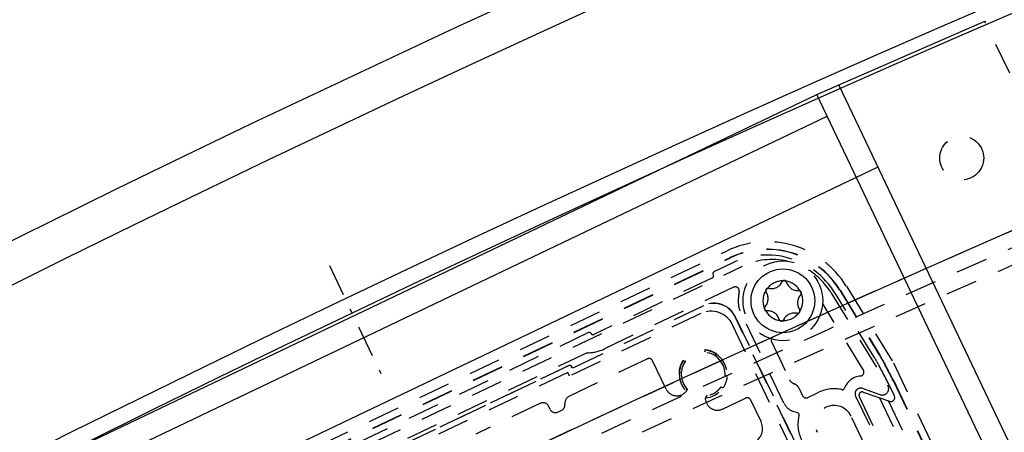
# Model space of a CAD drawing. Extents: x -7591 to -2491, y 6498 to 10061.
# Tile 47 of 125: x -6246 to -6123, y 9153 to 9204. Entities that reach past the tile are written whole.
import ezdxf

# ---------------------------------------------------------------- set-up
doc = ezdxf.new("R2010")
doc.units = 0
doc.header["$MEASUREMENT"] = 0
doc.linetypes.add('DASHDOT', pattern=[8.5, 4, -2, 0.5, -2])
doc.linetypes.add('HIDDEN', pattern=[7, 4, -3])
doc.layers.get('0').update_dxf_attribs({"linetype": 'CONTINUOUS'})
doc.layers.add('LE_HIDDEN', color=7, linetype='CONTINUOUS')
doc.layers.add('LE_MIDDLE', color=7, linetype='CONTINUOUS')

msp = doc.modelspace()

# ---------------------------------------------------------------- linework, layer by layer
for p, q in [((-6146.22, 9194.98), (-6125.14, 9204.21)), ((-6143.47, 9196.18), (-6103.9, 9113.23)), ((-6262.65, 9139.44), (-6146.22, 9194.98)), ((-6107.9, 9114.65), (-6146.22, 9194.98)), ((-6261.36, 9136.73), (-6144.93, 9192.27)), ((-6138.56, 9185.89), (-6260.41, 9127.77))]:
    msp.add_line(p, q)
msp.add_lwpolyline([(-3319.19, 8334.81, 0.111006), (-4057.65, 9007.3, 0.000315), (-4060.15, 9008.72, 0.005079), (-4100.61, 9031.15, 0.000315), (-4103.13, 9032.51, 0.252871), (-6267.97, 9031.15, 0.005079), (-6308.43, 9008.72, 0.111325), (-7049.39, 8334.81)], format="xyb")
msp.add_circle((-6150.5, 9169.11), 4)
for radius, start, end in [(2396.87, 31.73211, 148.26789), (2391.87, 31.73211, 148.26789), (2372, 31.75, 148.25), (2370, 31.79835, 148.20165), (2345, 32.74999, 147.24999), (2266.16, 35.00882, 144.99118), (2258.06, 35.00886, 144.99114), (2247.11, 35.0089, 144.9911), (2275, 108.25, 124.25)]:
    msp.add_arc((-5184.29, 7028.43), radius, start, end)
at = {"layer": 'LE_HIDDEN', "color": 1, "linetype": 'HIDDEN'}
for p, q in [((-6097.91, 9147.11), (-6125.14, 9204.21)), ((-6240.33, 9135.88), (-6157.5, 9175.38)), ((-6239.92, 9135.03), (-6157.1, 9174.54)), ((-6239.91, 9135), (-6157.08, 9174.5)), ((-6240.04, 9133.17), (-6155.58, 9173.45)), ((-6156.78, 9173.87), (-6159.16, 9172.74)), ((-6156.78, 9173.87), (-6159.16, 9172.74)), ((-6159.35, 9171.98), (-6174.24, 9164.88)), ((-6159.35, 9171.98), (-6174.24, 9164.88)), ((-6159.27, 9172.41), (-6159.23, 9172.32)), ((-6159.27, 9172.41), (-6159.23, 9172.32)), ((-6156.69, 9170.82), (-6172.91, 9163.08)), ((-6144.47, 9170.16), (-6137.33, 9158.5)), ((-6138.94, 9161.91), (-6143.95, 9170.07)), ((-6138.94, 9161.91), (-6143.95, 9170.07)), ((-6143.35, 9170.44), (-6138.35, 9162.27)), ((-6143.32, 9170.46), (-6138.32, 9162.29)), ((-6160.46, 9168.5), (-6176.77, 9160.72)), ((-6176.76, 9160.74), (-6160.46, 9168.52)), ((-6140.39, 9160.43), (-6145.41, 9168.62)), ((-6160.82, 9167.52), (-6177.29, 9159.66)), ((-6149.49, 9152.42), (-6156.49, 9167.09)), ((-6156.47, 9167.1), (-6148.29, 9149.95)), ((-6150.36, 9156.26), (-6155.88, 9167.86)), ((-6149.16, 9150.04), (-6156.82, 9166.1)), ((-6174.91, 9165.12), (-6221.39, 9142.94)), ((-6174.91, 9165.12), (-6221.39, 9142.94)), ((-6151.94, 9164), (-6149.66, 9159.21)), ((-6175.09, 9162.59), (-6219.32, 9141.5)), ((-6160.23, 9162.94), (-6160.34, 9162.65)), ((-6158.92, 9162.15), (-6158.82, 9162.44)), ((-6216.69, 9142.25), (-6177.33, 9161.02)), ((-6177.34, 9160.99), (-6216.66, 9142.24)), ((-6167.52, 9161.83), (-6177.31, 9157.16)), ((-6177.03, 9160.81), (-6177.08, 9160.9)), ((-6177.07, 9160.93), (-6177.02, 9160.84)), ((-6165.16, 9158.04), (-6166.86, 9161.59)), ((-6162.76, 9161.5), (-6163.05, 9161.6)), ((-6177.51, 9160.11), (-6215.87, 9141.81)), ((-6177.29, 9159.66), (-6177.51, 9160.11)), ((-6163.55, 9160.19), (-6163.26, 9160.08)), ((-6157.48, 9159.63), (-6157.77, 9159.73)), ((-6136.5, 9157.18), (-6137.27, 9158.8)), ((-6136.5, 9157.18), (-6137.27, 9158.8)), ((-6136.65, 9159.12), (-6136.62, 9159.14)), ((-6136.65, 9159.12), (-6128.89, 9142.84)), ((-6136.62, 9159.14), (-6128.85, 9142.85)), ((-6162.64, 9157.74), (-6162.74, 9157.64)), ((-6158.27, 9158.32), (-6157.98, 9158.21)), ((-6148.5, 9158.18), (-6148.04, 9157.21)), ((-6147.37, 9156.98), (-6145.97, 9157.64)), ((-6141.36, 9157.16), (-6133.38, 9140.41)), ((-6138.28, 9157.33), (-6140.5, 9158.12)), ((-6140.4, 9157.66), (-6137.12, 9156.5)), ((-6140.4, 9157.66), (-6137.12, 9156.5)), ((-6180.93, 9156.26), (-6189.07, 9152.38)), ((-6160.21, 9156.74), (-6160.22, 9156.88)), ((-6158.07, 9155.53), (-6155.2, 9156.9)), ((-6153.24, 9153.96), (-6154.53, 9156.66)), ((-6133.12, 9140.8), (-6140.9, 9157.11)), ((-6133.12, 9140.8), (-6140.9, 9157.11)), ((-6138.38, 9156.94), (-6131.67, 9142.86)), ((-6137.23, 9156.54), (-6131.26, 9144.02)), ((-6179.74, 9155.51), (-6179.93, 9155.91)), ((-6178.29, 9155.37), (-6178.74, 9155.16)), ((-6148.63, 9155.04), (-6149.2, 9155.23)), ((-6140.11, 9150.82), (-6141.94, 9154.64))]:
    msp.add_line(p, q, dxfattribs=at)
for points in [[(-5186.29, 9150.43, 0.172955), (-6528.44, 8670.42), (-6468.33, 8596.86, 0.078205), (-6887.99, 8126.67), (-7153.76, 8297.61, -0.254675), (-5186.29, 9371.43)], [(-7153.76, 8297.61, -0.254675), (-5186.29, 9371.43), (-5186.29, 9290.43), (-5204.29, 9290.43)], [(-5846.92, 9044.32), (-5895.46, 9191.52, 0.069816), (-6463.32, 8912.26, 0.000549), (-6467.45, 8909.45), (-6380.21, 8781.33)], [(-6155.98, 9170.26, 0.079373), (-6156.07, 9168.5, 0.08392), (-6155.88, 9167.86)], [(-6136.62, 9159.14, 0.006687), (-6137.74, 9161.29, 0.01393), (-6138.32, 9162.29)], [(-6137.27, 9158.8, 0.006695), (-6138.39, 9160.94, 0.01393), (-6138.94, 9161.91)]]:
    msp.add_lwpolyline(points, format="xyb", dxfattribs=at)
for points in [[(-6142.52, 9170.95), (-6136.62, 9161.31), (-6127.16, 9141.49), (-6123.39, 9130.84)], [(-6177.08, 9160.9), (-6177.08, 9160.91), (-6177.09, 9160.93), (-6177.1, 9160.94), (-6177.11, 9160.95), (-6177.12, 9160.96), (-6177.14, 9160.97), (-6177.15, 9160.98), (-6177.16, 9160.99), (-6177.18, 9161), (-6177.19, 9161), (-6177.21, 9161.01), (-6177.22, 9161.01), (-6177.24, 9161.01), (-6177.25, 9161.01), (-6177.27, 9161.01), (-6177.28, 9161.01), (-6177.3, 9161.01), (-6177.31, 9161.01), (-6177.33, 9161), (-6177.34, 9160.99)], [(-6177.33, 9161.02), (-6177.32, 9161.03), (-6177.3, 9161.03), (-6177.29, 9161.04), (-6177.27, 9161.04), (-6177.26, 9161.04), (-6177.24, 9161.04), (-6177.23, 9161.04), (-6177.21, 9161.04), (-6177.19, 9161.04), (-6177.18, 9161.03), (-6177.17, 9161.03), (-6177.15, 9161.02), (-6177.14, 9161.01), (-6177.12, 9161), (-6177.11, 9160.99), (-6177.1, 9160.98), (-6177.09, 9160.97), (-6177.08, 9160.96), (-6177.07, 9160.94), (-6177.07, 9160.93)], [(-6176.77, 9160.72), (-6176.78, 9160.71), (-6176.8, 9160.7), (-6176.81, 9160.7), (-6176.83, 9160.7), (-6176.84, 9160.7), (-6176.86, 9160.7), (-6176.87, 9160.7), (-6176.89, 9160.7), (-6176.9, 9160.7), (-6176.92, 9160.71), (-6176.93, 9160.71), (-6176.95, 9160.72), (-6176.96, 9160.73), (-6176.97, 9160.74), (-6176.99, 9160.75), (-6177, 9160.76), (-6177.01, 9160.77), (-6177.02, 9160.78), (-6177.03, 9160.8), (-6177.03, 9160.81)], [(-6177.02, 9160.84), (-6177.02, 9160.82), (-6177.01, 9160.81), (-6177, 9160.8), (-6176.99, 9160.79), (-6176.98, 9160.78), (-6176.96, 9160.77), (-6176.95, 9160.76), (-6176.94, 9160.75), (-6176.92, 9160.74), (-6176.91, 9160.74), (-6176.89, 9160.73), (-6176.88, 9160.73), (-6176.86, 9160.73), (-6176.85, 9160.72), (-6176.83, 9160.73), (-6176.82, 9160.73), (-6176.8, 9160.73), (-6176.79, 9160.73), (-6176.77, 9160.74), (-6176.76, 9160.74)]]:
    msp.add_lwpolyline(points, dxfattribs=at)
for centre, radius in [((-6128.03, 9187.03), 2.75), ((-6150.5, 9169.11), 5)]:
    msp.add_circle(centre, radius, dxfattribs=at)
for centre, radius, start, end in [((-5184.29, 7028.43), 2341, 110.12894, 127.12106), ((-5184.29, 7028.43), 2341, 110.12894, 127.12106), ((-5184.29, 7028.43), 2345, 110.60017, 126.64984), ((-5184.29, 7028.43), 2277, 108.19967, 124.30033), ((-5184.29, 7028.43), 2275, 108.25, 124.25), ((-6152.48, 9164.85), 11.67, 31.5, 115.5069), ((-6152.48, 9164.85), 10.73, 31.5, 115.5), ((-6152.48, 9164.85), 10.7, 31.5, 115.5), ((-6152.48, 9164.85), 10, 31.5, 115.5), ((-6152.48, 9164.85), 10, 31.5, 115.5), ((-6151.85, 9165.64), 8.65, 77.2558, 115.5), ((-6159.46, 9172.21), 0.25, -64.5, 25.5), ((-6159.46, 9172.21), 0.25, -64.5, 25.5), ((-6159.05, 9172.51), 0.25, 115.5, -154.5), ((-6159.05, 9172.51), 0.25, 115.5, -154.5), ((-6151.85, 9165.64), 8.65, 31.5, 60.0737), ((-6156.47, 9170.36), 0.5, -11.841, 115.5), ((-6150.5, 9169.11), 2.5, 89.5655, 141.4345), ((-6151.95, 9172.14), 1.5, -103.2162, -25.7838), ((-6150.32, 9171.36), 0.3, 16.7838, 154.2162), ((-6150.5, 9169.11), 2.5, 81.4345, 89.5655), ((-6150.5, 9169.11), 2.5, 29.5655, 81.4345), ((-6148.6, 9171.88), 1.5, -163.2162, -85.7838), ((-6150.5, 9169.11), 2.5, 149.5655, -158.5655), ((-6153.85, 9169.38), 1.5, -43.2162, 34.2162), ((-6152.36, 9170.39), 0.3, 76.7838, -145.7838), ((-6150.5, 9169.11), 2.5, 141.4345, 149.5655), ((-6147.16, 9168.85), 1.5, 136.7838, -145.7838), ((-6148.47, 9170.08), 0.3, -43.2162, 94.2162), ((-6150.5, 9169.11), 2.5, -30.4345, 21.4345), ((-6150.5, 9169.11), 2.5, 21.4345, 29.5655), ((-6159.17, 9165.81), 3, 25.5, 115.5), ((-6159.17, 9165.81), 2.98, 25.5, 115.5), ((-6152.53, 9168.14), 0.3, 136.7838, -85.7838), ((-6145.83, 9168.36), 0.5, 31.5, 50.9488), ((-6159.53, 9164.81), 3, 25.5, 115.5), ((-6150.5, 9169.11), 2.5, -158.5655, -150.4345), ((-6150.5, 9169.11), 2.5, -150.4345, -98.5655), ((-6152.4, 9166.35), 1.5, 16.7838, 94.2162), ((-6150.5, 9169.11), 2.5, -90.4345, -38.5655), ((-6149.06, 9166.08), 1.5, 76.7838, 154.2162), ((-6148.65, 9167.84), 0.3, -103.2162, 34.2162), ((-6150.68, 9166.87), 0.3, -163.2162, -25.7838), ((-6150.5, 9169.11), 2.5, -98.5655, -90.4345), ((-6174.8, 9164.89), 0.25, 25.5, 115.5), ((-6174.8, 9164.89), 0.25, 25.5, 115.5), ((-6174.35, 9165.11), 0.25, -154.5, -64.5), ((-6174.35, 9165.11), 0.25, -154.5, -64.5), ((-6151.49, 9164.22), 0.5, 166.5607, -154.5), ((-6175.06, 9167.59), 5, -90.3419, -64.5), ((-6160.51, 9159.91), 3, 10.5, -49.5), ((-6160.51, 9159.91), 2.75, -3.6734, -35.3266), ((-6160.51, 9159.91), 3.05, 56.2649, 84.7351), ((-6156, 9151.46), 20.7, 28.3077, 31.5), ((-6167.31, 9161.37), 0.5, 25.5, 115.5), ((-6160.51, 9159.91), 3.05, 146.2649, 174.7351), ((-6156, 9151.46), 20, 28.3077, 31.5), ((-6217.63, 9118.26), 90, 26.7733, 28.3077), ((-6217.63, 9118.26), 90.7, 26.7754, 28.3077), ((-6160.51, 9159.91), 3.05, -33.7351, -5.2649), ((-6140.54, 9157.28), 2.4, 95.4369, 159.4848), ((-6140.81, 9160.17), 0.5, -84.5632, 31.5001), ((-6148.75, 9159.64), 1, -154.5, -108.927), ((-6149.4, 9157.75), 1, 25.5, 71.073), ((-6138.01, 9158.09), 0.8, -109.5, 31.5), ((-6176.88, 9156.25), 1, 115.5, -173.2243), ((-6163.81, 9158.69), 1.5, -154.5, -44.5), ((-6162.85, 9157.95), 0.3, -44.5, 39.8552), ((-6159.92, 9156.91), 0.3, 101.1448, -174.5), ((-6147.59, 9157.43), 0.5, -154.5, -64.5), ((-6144.06, 9153.63), 4.45, 77.2513, 115.5), ((-6143.02, 9158.21), 0.25, -102.7488, -20.5152), ((-6140.73, 9157.46), 0.7, 70.5, -154.5), ((-6140.54, 9157.28), 0.4, 70.4999, -154.5), ((-6140.54, 9157.28), 0.4, 70.5, -154.5), ((-6136.95, 9156.97), 0.5, -109.4999, 25.5), ((-6136.95, 9156.97), 0.5, -109.5, 25.5), ((-6180.61, 9155.58), 0.75, 25.5, 115.5), ((-6178.62, 9156.05), 0.75, -64.5, 6.7757), ((-6158.72, 9156.89), 1.5, -174.5, -64.5), ((-6154.99, 9156.45), 0.5, 25.5, 115.5), ((-6148.55, 9157.12), 2, -154.5, -108.927), ((-6144.06, 9153.63), 2.35, 25.5, -154.5), ((-6179.07, 9155.83), 0.75, -154.5, -64.5), ((-6148.71, 9154.8), 0.25, -14.1468, 71.073), ((-6144.06, 9153.63), 4.55, 165.8531, -154.5), ((-6155.05, 9153.09), 2, -52.963, 25.5)]:
    msp.add_arc(centre, radius, start, end, dxfattribs=at)
at = {"layer": 'LE_MIDDLE', "color": 1, "linetype": 'DASHDOT'}
msp.add_line((-6207.45, 9173.53), (-6200.99, 9159.99), dxfattribs=at)

doc.saveas('drawing.dxf')
